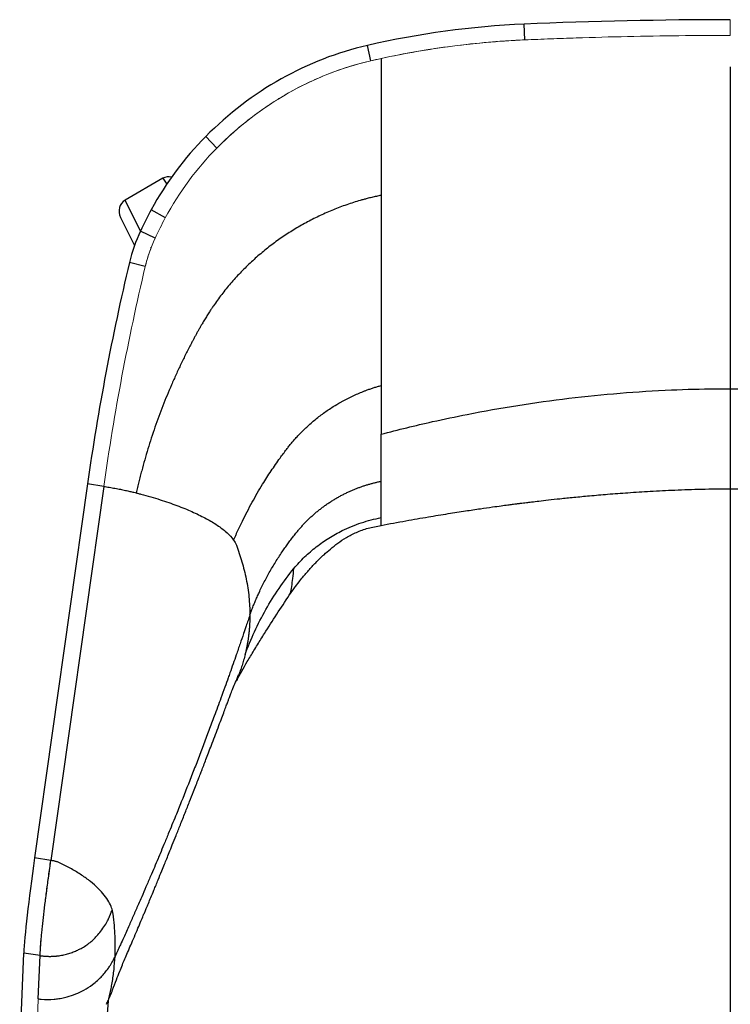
# Model space of a CAD drawing. Header units: millimetres. Extents: x 8 to 414, y 7 to 290.
# Tile 5 of 10: x 92 to 127, y 204 to 251. Entities that reach past the tile are written whole.
import ezdxf

# ---------------------------------------------------------------- set-up
doc = ezdxf.new("R2010")
doc.units = ezdxf.units.MM

msp = doc.modelspace()

# ---------------------------------------------------------------- linework, layer by layer
at = {"color": 144, "linetype": 'Continuous', "lineweight": 18}
for p, q in [((126.624, 250.699), (126.624, 251.464)), ((126.624, 245.124), (126.624, 245.124)), ((96.127, 228.764), (93.551, 210.574)), ((92.824, 201.18), (92.936, 203.813))]:
    msp.add_line(p, q, dxfattribs=at)
at = {"color": 7, "linetype": 'Continuous', "lineweight": 25}
for p, q in [((116.624, 250.482), (116.593, 251.247)), ((109.124, 249.463), (108.962, 250.212)), ((101.624, 245.213), (101.087, 245.781)), ((99, 243.748), (97.162, 242.684)), ((96.946, 241.848), (97.622, 240.481)), ((99.124, 241.825), (98.439, 242.221)), ((98.624, 240.83), (97.914, 241.184)), ((98.146, 239.452), (97.373, 239.648)), ((126.624, 233.517), (126.624, 229.166)), ((95.337, 228.884), (92.761, 210.694)), ((96.127, 228.764), (93.551, 210.574)), ((96.127, 228.764), (95.337, 228.884)), ((93.551, 210.574), (92.761, 210.694)), ((92.034, 201.3), (92.236, 206.062)), ((93.026, 205.942), (92.236, 206.062)), ((92.937, 203.837), (93.026, 205.942)), ((96.338, 203.736), (95.414, 190.587))]:
    msp.add_line(p, q, dxfattribs=at)
at = {"color": 8, "linetype": 'Continuous', "lineweight": 25}
for p, q in [((116.593, 250.48), (116.593, 250.481)), ((108.962, 249.419), (108.962, 249.425)), ((99, 243.748), (99.191, 243.463)), ((97.909, 241.173), (97.162, 242.684)), ((98.439, 240.374), (98.439, 240.397))]:
    msp.add_line(p, q, dxfattribs=at)
at = {"color": 7, "linetype": 'Continuous', "lineweight": 25}
for centre, major_axis, ratio, start_param, end_param in [((126.624, -38.4), (0, 289.863), 0.894559, 0, 0.038694), ((118.403, 199.076), (0, 52.21), 0.89638, 0.038694, 0.203122), ((112.352, 231.937), (0, 18.659), 0.900372, 0.203122, 0.734853), ((110.675, 234.011), (0, 15.863), 0.901467, 0.734853, 1.026831), ((99.334, 243.185), (-0.364, 0.544), 0.916746, 5.500586, 6.223076), ((97.484, 242.114), (-0.29, 0.587), 0.916746, 0.06011, 1.570796), ((112.814, 232.565), (0, 18.659), 0.900372, 1.026831, 1.09062), ((103.945, 237.731), (0, 7.475), 0.909668, 1.09062, 1.311397), ((190.451, 212.057), (0, 107.569), 0.895237, 1.311397, 1.413717), ((93.26, 212.045), (0.987, 6.5), 0.045266, 1.787106, 2.747037)]:
    msp.add_ellipse(centre, major_axis=major_axis, ratio=ratio, start_param=start_param, end_param=end_param, dxfattribs=at)
at = {"color": 144, "linetype": 'Continuous', "lineweight": 18}
for centre, major_axis, ratio, start_param, end_param in [((118.403, 199.076), (0, 51.445), 0.894159, 0.038694, 0.203122), ((126.624, -38.4), (0, 289.098), 0.894159, 0, 0.038694), ((118.403, 199.076), (0, 51.445), 0.894159, 0.192037, 0.203122), ((112.352, 231.937), (0, 17.894), 0.894159, 0.203122, 0.734853), ((110.675, 234.011), (0, 15.098), 0.894159, 0.734853, 1.026831), ((112.814, 232.565), (0, 17.894), 0.894159, 1.026831, 1.09062), ((103.945, 237.731), (0, 6.71), 0.894159, 1.09062, 1.311397), ((190.451, 212.057), (0, 106.804), 0.894159, 1.311397, 1.413717), ((94.05, 211.926), (0.987, 6.5), 0.045266, 1.787106, 2.747037)]:
    msp.add_ellipse(centre, major_axis=major_axis, ratio=ratio, start_param=start_param, end_param=end_param, dxfattribs=at)
for points, knots in [([(116.624, 250.482), (116.329, 250.469), (116.034, 250.454), (115.446, 250.415), (115.152, 250.393), (114.272, 250.317), (113.687, 250.254), (112.52, 250.103), (111.939, 250.014), (110.779, 249.813), (110.2, 249.7), (109.624, 249.575)], [0, 0, 0, 0, 0.125, 0.125, 0.25, 0.25, 0.5, 0.5, 0.75, 0.75, 1, 1, 1, 1]), ([(126.624, 250.699), (124.957, 250.699), (123.29, 250.681), (120.789, 250.627), (119.956, 250.604), (118.706, 250.563), (118.29, 250.549), (117.457, 250.517), (117.04, 250.5), (116.624, 250.482)], [0, 0, 0, 0, 0.5, 0.5, 0.75, 0.75, 0.875, 0.875, 1, 1, 1, 1]), ([(109.124, 249.463), (108.406, 249.298), (107.709, 249.08), (106.358, 248.547), (105.702, 248.232), (104.908, 247.778), (104.75, 247.684), (104.44, 247.492), (104.287, 247.393), (103.833, 247.089), (103.539, 246.877), (102.679, 246.212), (102.136, 245.731), (101.624, 245.213)], [0, 0, 0, 0, 0.25, 0.25, 0.5, 0.5, 0.5625, 0.5625, 0.625, 0.625, 0.75, 0.75, 1, 1, 1, 1]), ([(98.624, 240.83), (98.521, 240.608), (98.429, 240.383), (98.27, 239.923), (98.202, 239.689), (98.146, 239.452)], [0, 0, 0, 0, 0.5, 0.5, 1, 1, 1, 1]), ([(126.624, 228.649), (126.624, 227.491), (126.624, 224.799), (126.624, 220.534), (126.624, 215.863), (126.624, 211.446), (126.624, 207.296), (126.624, 203.416), (126.624, 199.524), (126.624, 195.616), (126.624, 191.695), (126.624, 187.761), (126.624, 183.823), (126.624, 181.198), (126.624, 179.885)], [0, 0, 0, 0, 0.072743, 0.169115, 0.265778, 0.362441, 0.441726, 0.521012, 0.600459, 0.679906, 0.759847, 0.839787, 0.919894, 1, 1, 1, 1])]:
    msp.add_open_spline(points, degree=3, knots=knots, dxfattribs=at)
at = {"color": 7, "linetype": 'Continuous', "lineweight": 25}
for points, knots in [([(109.624, 249.575), (109.624, 249.441), (109.624, 249.309), (109.624, 249.049), (109.624, 248.92), (109.624, 248.667), (109.624, 248.542), (109.624, 248.294), (109.624, 248.172), (109.624, 248.051)], [0, 0, 0, 0, 0.25, 0.25, 0.5, 0.5, 0.75, 0.75, 1, 1, 1, 1]), ([(126.624, 249.172), (126.624, 248.975), (126.624, 248.781), (126.624, 248.403), (126.624, 248.218), (126.624, 247.855), (126.624, 247.677), (126.624, 247.329), (126.624, 247.158), (126.624, 246.654), (126.624, 246.331), (126.624, 245.864), (126.624, 245.712), (126.624, 245.488), (126.624, 245.414), (126.624, 245.268), (126.624, 245.195), (126.624, 245.124)], [0, 0, 0, 0, 0.125, 0.125, 0.25, 0.25, 0.375, 0.375, 0.5, 0.5, 0.75, 0.75, 0.875, 0.875, 0.9375, 0.9375, 1, 1, 1, 1]), ([(109.624, 248.051), (109.624, 247.874), (109.624, 247.701), (109.624, 247.361), (109.624, 247.194), (109.624, 246.703), (109.624, 246.387), (109.624, 245.777), (109.624, 245.482), (109.624, 245.054), (109.624, 244.914), (109.624, 244.707), (109.624, 244.639), (109.624, 244.504), (109.624, 244.437), (109.624, 244.37)], [0, 0, 0, 0, 0.125, 0.125, 0.25, 0.25, 0.5, 0.5, 0.75, 0.75, 0.875, 0.875, 0.9375, 0.9375, 1, 1, 1, 1]), ([(126.624, 245.124), (126.624, 245.05), (126.624, 244.977), (126.624, 244.831), (126.624, 244.757), (126.624, 244.539), (126.624, 244.394), (126.624, 243.961), (126.624, 243.674), (126.624, 242.824), (126.624, 242.268), (126.624, 241.18), (126.624, 240.647), (126.624, 239.607), (126.624, 239.099), (126.624, 238.113), (126.624, 237.633), (126.624, 236.706), (126.624, 236.258), (126.624, 235.4), (126.624, 234.99), (126.624, 234.216), (126.624, 233.851), (126.624, 233.517)], [0, 0, 0, 0, 0.015625, 0.015625, 0.03125, 0.03125, 0.0625, 0.0625, 0.125, 0.125, 0.25, 0.25, 0.375, 0.375, 0.5, 0.5, 0.625, 0.625, 0.75, 0.75, 0.875, 0.875, 1, 1, 1, 1]), ([(109.624, 244.37), (109.624, 244.309), (109.624, 244.248), (109.624, 244.126), (109.624, 244.065), (109.624, 243.883), (109.624, 243.761), (109.624, 243.399), (109.624, 243.159), (109.624, 242.92)], [0, 0, 0, 0, 0.125, 0.125, 0.25, 0.25, 0.5, 0.5, 1, 1, 1, 1]), ([(109.624, 242.92), (109.586, 242.913), (109.51, 242.897), (109.397, 242.872), (109.284, 242.846), (109.172, 242.82), (109.059, 242.792), (108.928, 242.758), (108.779, 242.718), (108.556, 242.656), (108.279, 242.572), (107.95, 242.463), (107.515, 242.306), (107.086, 242.132), (106.56, 241.894), (106.147, 241.687), (105.642, 241.409), (105.247, 241.171), (104.766, 240.854), (104.392, 240.586), (103.939, 240.232), (103.588, 239.936), (103.164, 239.548), (102.839, 239.225), (102.448, 238.805), (102.15, 238.458), (101.866, 238.099), (101.66, 237.824), (101.495, 237.591), (101.366, 237.402), (101.262, 237.243), (101.149, 237.066), (101.03, 236.871), (100.953, 236.74), (100.915, 236.674)], [0, 0, 0, 0, 0.010417, 0.020835, 0.031252, 0.041669, 0.052086, 0.062504, 0.07813, 0.093755, 0.125007, 0.156258, 0.187509, 0.250005, 0.281256, 0.343753, 0.375004, 0.437501, 0.468752, 0.531249, 0.5625, 0.624996, 0.656247, 0.718744, 0.749995, 0.812492, 0.843743, 0.874994, 0.906245, 0.921871, 0.937497, 0.958331, 0.979166, 1, 1, 1, 1]), ([(109.624, 242.92), (109.624, 242.049), (109.624, 241.2), (109.624, 239.549), (109.624, 238.747), (109.624, 237.196), (109.624, 236.447), (109.624, 235.369), (109.624, 235.018), (109.624, 234.331), (109.624, 233.996), (109.624, 233.671)], [0, 0, 0, 0, 0.25, 0.25, 0.5, 0.5, 0.75, 0.75, 0.875, 0.875, 1, 1, 1, 1]), ([(100.915, 236.674), (100.889, 236.628), (100.836, 236.536), (100.758, 236.398), (100.681, 236.26), (100.605, 236.121), (100.529, 235.982), (100.454, 235.842), (100.361, 235.667), (100.251, 235.456), (100.084, 235.127), (99.88, 234.712), (99.646, 234.21), (99.345, 233.535), (99.064, 232.852), (98.737, 231.989), (98.496, 231.291), (98.274, 230.587), (98.117, 230.056), (97.996, 229.612), (97.903, 229.255), (97.836, 228.986), (97.772, 228.717), (97.731, 228.537), (97.711, 228.447)], [0, 0, 0, 0, 0.017857, 0.035715, 0.053573, 0.07143, 0.089288, 0.107145, 0.125003, 0.156253, 0.187504, 0.250004, 0.312505, 0.375005, 0.5, 0.562501, 0.687496, 0.749997, 0.812497, 0.874998, 0.906248, 0.937499, 0.968749, 1, 1, 1, 1]), ([(105.018, 230.559), (105.039, 230.586), (105.079, 230.639), (105.141, 230.718), (105.203, 230.795), (105.266, 230.872), (105.331, 230.948), (105.396, 231.023), (105.487, 231.126), (105.605, 231.255), (105.768, 231.424), (106.021, 231.671), (106.304, 231.922), (106.598, 232.158), (106.9, 232.384), (107.252, 232.622), (107.577, 232.816), (107.909, 232.999), (108.206, 233.147), (108.554, 233.301), (108.752, 233.381), (108.886, 233.431), (108.986, 233.468), (109.118, 233.515), (109.285, 233.57), (109.453, 233.623), (109.567, 233.655), (109.624, 233.671)], [0, 0, 0, 0, 0.017903, 0.03568, 0.053352, 0.071004, 0.088704, 0.106439, 0.124149, 0.161832, 0.199391, 0.249659, 0.349896, 0.399951, 0.449987, 0.55004, 0.625163, 0.650217, 0.750544, 0.800593, 0.851007, 0.86358, 0.876172, 0.9069, 0.937792, 0.968859, 1, 1, 1, 1]), ([(109.624, 233.671), (109.624, 233.238), (109.624, 232.821), (109.624, 232.028), (109.624, 231.651), (109.624, 231.3)], [0, 0, 0, 0, 0.5, 0.5, 1, 1, 1, 1]), ([(109.624, 231.3), (110.04, 231.408), (110.872, 231.624), (112.268, 231.949), (114.884, 232.5), (118.755, 233.111), (122.804, 233.441), (125.43, 233.513), (126.386, 233.516), (126.624, 233.517)], [0, 0, 0, 0, 0.075052, 0.150002, 0.250003, 0.541658, 0.833312, 0.958309, 1, 1, 1, 1]), ([(126.624, 233.517), (126.713, 233.517), (126.893, 233.516), (127.161, 233.515), (127.43, 233.512), (127.699, 233.508), (127.967, 233.503), (128.236, 233.497), (128.504, 233.49), (128.773, 233.482), (129.041, 233.473), (129.31, 233.462), (129.578, 233.451), (129.846, 233.438), (130.115, 233.425), (130.383, 233.41), (130.651, 233.394), (131.187, 233.361), (131.991, 233.302), (133.061, 233.206), (134.13, 233.093), (135.552, 232.92), (137.324, 232.659), (139.016, 232.354), (140.279, 232.097), (141.007, 231.939), (141.622, 231.799), (142.123, 231.68), (142.624, 231.557), (143.125, 231.431), (143.457, 231.344), (143.624, 231.3)], [0, 0, 0, 0, 0.015636, 0.031269, 0.0469, 0.062529, 0.078156, 0.093782, 0.109406, 0.125029, 0.140651, 0.156272, 0.171893, 0.187515, 0.203136, 0.218758, 0.23438, 0.250004, 0.312513, 0.375006, 0.437497, 0.500005, 0.625014, 0.749997, 0.799996, 0.849998, 0.879968, 0.909951, 0.939949, 0.969965, 1, 1, 1, 1]), ([(109.624, 229.013), (109.624, 229.351), (109.624, 230.074), (109.624, 230.875), (109.624, 231.3)], [0.6937748, 0.6937748, 0.6937748, 0.6937748, 0.8450183, 1, 1, 1, 1]), ([(102.448, 226.15), (102.468, 226.195), (102.506, 226.284), (102.565, 226.417), (102.625, 226.549), (102.686, 226.681), (102.747, 226.812), (102.809, 226.943), (103.001, 227.339), (103.338, 227.988), (103.812, 228.8), (104.27, 229.516), (104.611, 230.007), (104.862, 230.352), (104.966, 230.49), (105.018, 230.559)], [0, 0, 0, 0, 0.028605, 0.057139, 0.085607, 0.114013, 0.142358, 0.170637, 0.198849, 0.400938, 0.599772, 0.749947, 0.898836, 0.949481, 1, 1, 1, 1]), ([(105.554, 226.577), (105.573, 226.601), (105.612, 226.648), (105.672, 226.718), (105.732, 226.787), (105.793, 226.855), (105.855, 226.922), (105.918, 226.989), (105.982, 227.054), (106.047, 227.119), (106.113, 227.183), (106.179, 227.246), (106.247, 227.308), (106.315, 227.37), (106.384, 227.43), (106.454, 227.49), (106.525, 227.549), (106.596, 227.606), (106.668, 227.663), (106.741, 227.719), (106.815, 227.774), (106.89, 227.829), (106.965, 227.882), (107.041, 227.934), (107.117, 227.985), (107.195, 228.035), (107.273, 228.084), (107.351, 228.132), (107.43, 228.179), (107.51, 228.225), (107.591, 228.27), (107.672, 228.314), (107.754, 228.357), (107.836, 228.399), (107.919, 228.44), (108.002, 228.48), (108.107, 228.528), (108.234, 228.584), (108.384, 228.645), (108.535, 228.704), (108.687, 228.758), (108.84, 228.81), (108.995, 228.858), (109.151, 228.902), (109.307, 228.943), (109.465, 228.98), (109.571, 229.002), (109.624, 229.013)], [0, 0, 0, 0, 0.019065, 0.038124, 0.057178, 0.076226, 0.095271, 0.114312, 0.133352, 0.15239, 0.171427, 0.190464, 0.209503, 0.228543, 0.247586, 0.266633, 0.285683, 0.304739, 0.323802, 0.342869, 0.361931, 0.380987, 0.400037, 0.419084, 0.438127, 0.457167, 0.476206, 0.495243, 0.51428, 0.533318, 0.552358, 0.571399, 0.590444, 0.609492, 0.628546, 0.647605, 0.66667, 0.70003, 0.733372, 0.7667, 0.80002, 0.833335, 0.86665, 0.89997, 0.933299, 0.966641, 1, 1, 1, 1]), ([(109.624, 227.244), (109.624, 227.485), (109.624, 228.027), (109.624, 228.651), (109.624, 229.005), (109.624, 229.013)], [0.3955463, 0.3955463, 0.3955463, 0.3955463, 0.5350549, 0.6900366, 0.6937748, 0.6937748, 0.6937748, 0.6937748]), ([(96.127, 228.764), (96.215, 228.751), (96.397, 228.722), (96.674, 228.673), (96.938, 228.622), (97.183, 228.571), (97.403, 228.522), (97.576, 228.481), (97.674, 228.456), (97.711, 228.447)], [0.94392517, 0.94392517, 0.94392517, 0.94392517, 0.95238026, 0.96083534, 0.96929043, 0.97774551, 0.9862006, 0.99465568, 1, 1, 1, 1]), ([(97.711, 228.447), (97.732, 228.442), (97.81, 228.422), (97.882, 228.403), (98.263, 228.301), (98.883, 228.119), (99.706, 227.834), (100.432, 227.538), (101.066, 227.232), (101.608, 226.917), (102.053, 226.591), (102.313, 226.334), (102.425, 226.184), (102.448, 226.15)], [0.5248144, 0.5248144, 0.5248144, 0.5248144, 0.5279252, 0.5363803, 0.5363803, 0.5922186, 0.6480569, 0.7038952, 0.7597334, 0.8155717, 0.87141, 0.9272483, 0.9439252, 0.9439252, 0.9439252, 0.9439252]), ([(109.624, 226.866), (110.028, 226.942), (110.794, 227.086), (111.884, 227.276), (112.852, 227.435), (113.696, 227.567), (114.417, 227.674), (114.995, 227.756), (115.439, 227.817), (115.764, 227.861), (116.016, 227.894), (116.218, 227.92), (116.393, 227.942), (116.55, 227.962), (116.733, 227.984), (116.984, 228.015), (117.341, 228.057), (117.802, 228.11), (118.367, 228.171), (119.036, 228.24), (119.81, 228.313), (120.688, 228.389), (121.672, 228.463), (122.76, 228.533), (123.954, 228.593), (125.254, 228.641), (126.155, 228.647), (126.624, 228.649)], [0, 0, 0, 0, 0.071979, 0.136573, 0.193804, 0.243692, 0.28625, 0.321489, 0.345872, 0.364887, 0.378765, 0.390412, 0.400707, 0.409651, 0.418141, 0.43304, 0.454046, 0.481156, 0.51437, 0.553688, 0.599109, 0.650635, 0.708268, 0.772013, 0.841881, 0.917885, 1, 1, 1, 1]), ([(126.624, 228.649), (127.092, 228.647), (127.994, 228.641), (129.294, 228.593), (130.487, 228.533), (131.576, 228.463), (132.559, 228.389), (133.438, 228.313), (134.211, 228.24), (134.881, 228.171), (135.446, 228.11), (135.906, 228.057), (136.263, 228.015), (136.515, 227.984), (136.698, 227.962), (136.855, 227.942), (137.03, 227.92), (137.232, 227.894), (137.484, 227.861), (137.808, 227.817), (138.253, 227.756), (138.83, 227.674), (139.552, 227.567), (140.396, 227.435), (141.363, 227.276), (142.454, 227.086), (143.22, 226.942), (143.624, 226.866)], [0, 0, 0, 0, 0.082115, 0.158119, 0.227987, 0.291732, 0.349365, 0.400891, 0.446312, 0.48563, 0.518844, 0.545954, 0.56696, 0.581859, 0.590349, 0.599293, 0.609588, 0.621235, 0.635113, 0.654128, 0.678511, 0.71375, 0.756308, 0.806196, 0.863427, 0.928021, 1, 1, 1, 1]), ([(126.624, 228.649), (126.624, 227.492), (126.624, 224.8), (126.624, 220.535), (126.624, 215.863), (126.624, 211.447), (126.624, 207.295), (126.624, 203.415), (126.624, 199.524), (126.624, 195.617), (126.624, 191.695), (126.624, 187.761), (126.624, 183.824), (126.624, 181.198), (126.624, 179.885)], [0, 0, 0, 0, 0.0727066, 0.1691146, 0.265741, 0.3624405, 0.4417058, 0.5210723, 0.6004387, 0.6799064, 0.7598262, 0.8397872, 0.9198728, 1, 1, 1, 1]), ([(105.378, 224.769), (105.547, 224.97), (105.898, 225.344), (106.466, 225.834), (107.075, 226.26), (107.51, 226.503), (107.886, 226.688), (108.19, 226.825), (108.658, 226.999), (109.136, 227.141), (109.461, 227.213), (109.624, 227.244)], [0.4729767, 0.4729767, 0.4729767, 0.4729767, 0.5521893, 0.631402, 0.7106146, 0.7898273, 0.7898273, 0.8423705, 0.8949136, 0.9474568, 1, 1, 1, 1]), ([(109.624, 226.879), (109.624, 226.879), (109.624, 226.881), (109.624, 226.999), (109.624, 227.163), (109.624, 227.244)], [0, 0, 0, 0, 0.233727, 0.616682, 1, 1, 1, 1]), ([(103.238, 222.51), (103.252, 222.547), (103.278, 222.62), (103.32, 222.73), (103.362, 222.839), (103.405, 222.948), (103.45, 223.057), (103.495, 223.165), (103.541, 223.273), (103.588, 223.38), (103.635, 223.487), (103.709, 223.648), (103.809, 223.86), (103.985, 224.21), (104.218, 224.64), (104.469, 225.061), (104.681, 225.391), (104.835, 225.619), (104.981, 225.828), (105.119, 226.019), (105.261, 226.208), (105.405, 226.394), (105.504, 226.516), (105.554, 226.577)], [0, 0, 0, 0, 0.025, 0.050001, 0.075002, 0.100002, 0.125003, 0.150003, 0.175004, 0.200005, 0.225005, 0.250006, 0.312506, 0.375007, 0.500001, 0.624995, 0.687496, 0.749996, 0.799997, 0.849998, 0.899999, 0.949999, 1, 1, 1, 1]), ([(105.155, 223.468), (105.239, 223.589), (105.392, 223.81), (105.615, 224.103), (105.8, 224.333), (105.954, 224.515), (106.161, 224.753), (106.455, 225.07), (106.809, 225.413), (107.166, 225.727), (107.524, 226.013), (107.942, 226.297), (108.437, 226.544), (109.002, 226.75), (109.412, 226.826), (109.624, 226.866)], [0, 0, 0, 0, 0.073768, 0.13535, 0.184815, 0.222408, 0.256411, 0.347211, 0.446211, 0.519266, 0.599547, 0.687366, 0.783389, 0.88764, 1, 1, 1, 1]), ([(102.448, 226.15), (102.504, 226.069), (102.549, 225.987), (102.678, 225.644), (102.86, 225.109), (103.072, 224.262), (103.207, 223.387), (103.238, 222.8), (103.238, 222.51)], [0, 0, 0, 0, 0.0391615, 0.0391615, 0.1605747, 0.2819879, 0.4034012, 0.5248144, 0.5248144, 0.5248144, 0.5248144]), ([(105.147, 223.478), (105.169, 223.509), (105.245, 223.616), (105.271, 223.89), (105.338, 224.282), (105.365, 224.605), (105.378, 224.769)], [0, 0, 0, 0, 0.116475, 0.400918, 0.695965, 1, 1, 1, 1]), ([(102.58, 219.316), (102.755, 219.624), (103.028, 220.105), (103.378, 220.685), (103.661, 221.149), (104.223, 222.054), (104.749, 222.852), (105.157, 223.471)], [0, 0, 0, 0, 0.236596, 0.369182, 0.435968, 0.562611, 1, 1, 1, 1]), ([(103.238, 222.51), (103.223, 222.465), (103.193, 222.375), (103.148, 222.241), (103.103, 222.108), (103.031, 221.895), (102.918, 221.561), (102.789, 221.185), (102.67, 220.84), (102.505, 220.367), (102.342, 219.901), (102.157, 219.381), (102.013, 218.979), (101.786, 218.352), (101.526, 217.641), (101.166, 216.674), (100.803, 215.72), (100.365, 214.587), (99.989, 213.637), (99.604, 212.68), (99.317, 211.979), (99.062, 211.362), (98.898, 210.968), (98.684, 210.458), (98.491, 210.004), (98.293, 209.542), (98.149, 209.207), (97.99, 208.841), (97.849, 208.518), (97.758, 208.311), (97.702, 208.183), (97.645, 208.053), (97.607, 207.966), (97.568, 207.879), (97.53, 207.793), (97.473, 207.664), (97.416, 207.536), (97.29, 207.254), (97.131, 206.899), (96.956, 206.511), (96.85, 206.279), (96.781, 206.126), (96.728, 206.011), (96.693, 205.933), (96.675, 205.894)], [0, 0, 0, 0, 0.007818, 0.015636, 0.023454, 0.031272, 0.05361, 0.083393, 0.099029, 0.114665, 0.166786, 0.180685, 0.208483, 0.239755, 0.291876, 0.333572, 0.416965, 0.458662, 0.542055, 0.583751, 0.635872, 0.667144, 0.694942, 0.708841, 0.760961, 0.776597, 0.792234, 0.822017, 0.844354, 0.852172, 0.85999, 0.867808, 0.875627, 0.875627, 0.8834, 0.891173, 0.898947, 0.90672, 0.943157, 0.96502, 0.979012, 0.986008, 0.993004, 1, 1, 1, 1]), ([(103.238, 222.51), (103.238, 222.48), (103.238, 222.42), (103.236, 222.329), (103.234, 222.239), (103.23, 222.149), (103.226, 222.059), (103.22, 221.97), (103.214, 221.88), (103.207, 221.791), (103.198, 221.702), (103.189, 221.614), (103.179, 221.525), (103.167, 221.438), (103.155, 221.35), (103.142, 221.263), (103.128, 221.177), (103.113, 221.091), (103.097, 221.005), (103.081, 220.92), (103.063, 220.836), (103.045, 220.752), (103.026, 220.668), (103.012, 220.613), (103.006, 220.585)], [0, 0, 0, 0, 0.04612, 0.092273, 0.138444, 0.184618, 0.23078, 0.276915, 0.323008, 0.369044, 0.415007, 0.460883, 0.506659, 0.552321, 0.597857, 0.643255, 0.688502, 0.733587, 0.778496, 0.823218, 0.86774, 0.912049, 0.956139, 1, 1, 1, 1]), ([(103.006, 220.585), (102.983, 220.496), (102.937, 220.319), (102.858, 220.058), (102.778, 219.819), (102.721, 219.668), (102.695, 219.601)], [0, 0, 0, 0, 0.269689, 0.53403, 0.792748, 1, 1, 1, 1]), ([(96.319, 203.688), (96.4, 203.884), (96.549, 204.246), (96.737, 204.745), (96.894, 205.154), (97.027, 205.489), (97.155, 205.787), (97.293, 206.107), (97.447, 206.466), (97.616, 206.862), (97.782, 207.25), (97.927, 207.593), (98.036, 207.851), (98.122, 208.056), (98.205, 208.253), (98.305, 208.493), (98.428, 208.787), (98.587, 209.173), (98.764, 209.605), (98.938, 210.032), (99.077, 210.372), (99.197, 210.668), (99.322, 210.977), (99.474, 211.353), (99.656, 211.805), (99.865, 212.327), (100.084, 212.879), (100.297, 213.417), (100.475, 213.869), (100.618, 214.235), (100.729, 214.521), (100.826, 214.77), (100.92, 215.013), (101.021, 215.273), (101.136, 215.573), (101.266, 215.911), (101.412, 216.292), (101.568, 216.703), (101.724, 217.115), (101.866, 217.493), (101.986, 217.813), (102.082, 218.07), (102.149, 218.248), (102.199, 218.382), (102.25, 218.521), (102.323, 218.712), (102.42, 218.959), (102.555, 219.258), (102.646, 219.48), (102.696, 219.601)], [0, 0, 0, 0, 0.036704, 0.067904, 0.093933, 0.114961, 0.134122, 0.15453, 0.179079, 0.205358, 0.232068, 0.254236, 0.271364, 0.281574, 0.29336, 0.308164, 0.326022, 0.347053, 0.378111, 0.403767, 0.423899, 0.439471, 0.457827, 0.480693, 0.508605, 0.540972, 0.576838, 0.610309, 0.639774, 0.659935, 0.677418, 0.692308, 0.705869, 0.722192, 0.740526, 0.761615, 0.785352, 0.811593, 0.838685, 0.862598, 0.882902, 0.899497, 0.912465, 0.918331, 0.927371, 0.940004, 0.956247, 0.976193, 1, 1, 1, 1]), ([(102.689, 219.585), (102.686, 219.576), (102.652, 219.486), (102.63, 219.393), (102.58, 219.316), (102.58, 219.316)], [0, 0, 0, 0, 0.107487, 0.994321, 1, 1, 1, 1]), ([(93.026, 205.942), (93.03, 206.045), (93.037, 206.162), (93.056, 206.421), (93.067, 206.563), (93.088, 206.797), (93.096, 206.878), (93.112, 207.047), (93.121, 207.135), (93.149, 207.406), (93.169, 207.596), (93.215, 207.996), (93.239, 208.205), (93.279, 208.533), (93.293, 208.645), (93.322, 208.873), (93.336, 208.989), (93.382, 209.34), (93.414, 209.58), (93.463, 209.947), (93.48, 210.07), (93.515, 210.32), (93.533, 210.447), (93.551, 210.574)], [0, 0, 0, 0, 0.125, 0.125, 0.25, 0.25, 0.3125, 0.3125, 0.375, 0.375, 0.5, 0.5, 0.625, 0.625, 0.6875, 0.6875, 0.75, 0.75, 0.875, 0.875, 0.9375, 0.9375, 1, 1, 1, 1]), ([(96.545, 208.135), (96.535, 208.176), (96.493, 208.314), (96.381, 208.56), (96.164, 208.883), (95.866, 209.213), (95.491, 209.543), (95.052, 209.861), (94.563, 210.16), (94.216, 210.342), (94.014, 210.441), (93.966, 210.462), (93.9, 210.487), (93.839, 210.508), (93.779, 210.526), (93.721, 210.541), (93.664, 210.554), (93.607, 210.565), (93.57, 210.571), (93.551, 210.574)], [0.5178604, 0.5178604, 0.5178604, 0.5178604, 0.5414912, 0.5973295, 0.6531678, 0.7090061, 0.7648444, 0.8206827, 0.876521, 0.9323593, 0.9323593, 0.9408144, 0.9492695, 0.9577246, 0.9661797, 0.9746347, 0.9830898, 0.9915449, 1, 1, 1, 1]), ([(93.026, 205.942), (93.045, 205.94), (93.083, 205.934), (93.14, 205.927), (93.197, 205.921), (93.253, 205.916), (93.309, 205.912), (93.365, 205.909), (93.42, 205.907), (93.474, 205.906), (93.529, 205.906), (93.583, 205.907), (93.636, 205.909), (93.689, 205.912), (93.741, 205.916), (93.794, 205.92), (93.845, 205.926), (93.897, 205.932), (94.012, 205.948), (94.188, 205.981), (94.421, 206.042), (94.645, 206.119), (94.845, 206.204), (95.047, 206.305), (95.249, 206.425), (95.46, 206.579), (95.657, 206.754), (95.852, 206.961), (96.044, 207.202), (96.178, 207.402), (96.256, 207.536), (96.294, 207.605), (96.337, 207.688), (96.372, 207.763), (96.396, 207.818), (96.411, 207.853), (96.426, 207.888), (96.438, 207.917), (96.448, 207.94), (96.466, 207.985), (96.495, 208.056), (96.52, 208.121), (96.532, 208.154)], [0, 0, 0, 0, 0.012764, 0.025415, 0.037957, 0.05039, 0.062716, 0.074935, 0.08705, 0.099067, 0.110989, 0.122819, 0.134559, 0.146215, 0.157793, 0.169298, 0.180737, 0.192113, 0.203428, 0.25735, 0.310217, 0.362301, 0.413835, 0.45377, 0.511444, 0.56917, 0.627342, 0.686286, 0.758708, 0.832842, 0.847573, 0.862425, 0.885904, 0.909692, 0.91814, 0.926609, 0.935115, 0.943686, 0.947963, 0.952254, 0.976152, 1, 1, 1, 1]), ([(96.675, 205.894), (96.683, 206.056), (96.691, 206.381), (96.681, 206.88), (96.647, 207.402), (96.605, 207.776), (96.57, 208.026), (96.56, 208.08), (96.545, 208.135)], [0, 0, 0, 0, 0.1214132, 0.2428265, 0.3642397, 0.4856529, 0.4856529, 0.5178604, 0.5178604, 0.5178604, 0.5178604]), ([(92.937, 203.837), (92.961, 203.835), (93.009, 203.829), (93.266, 203.805), (93.579, 203.806), (93.91, 203.846), (94.033, 203.867), (94.167, 203.893), (94.399, 203.946), (94.762, 204.068), (95.18, 204.266), (95.532, 204.494), (95.792, 204.707), (95.962, 204.868), (96.078, 204.989), (96.211, 205.143), (96.331, 205.298), (96.473, 205.511), (96.569, 205.678), (96.64, 205.819), (96.665, 205.873), (96.675, 205.894)], [0, 0, 0, 0, 0.01563, 0.03126, 0.168025, 0.219312, 0.250084, 0.250084, 0.308658, 0.406281, 0.5, 0.610819, 0.680081, 0.721638, 0.765132, 0.791228, 0.85647, 0.895614, 0.960855, 0.984342, 1, 1, 1, 1]), ([(96.254, 203.574), (96.29, 203.641), (96.376, 203.799), (96.423, 204.061), (96.487, 204.34), (96.558, 204.737), (96.633, 205.252), (96.661, 205.682), (96.675, 205.894)], [0, 0, 0, 0, 0.092116, 0.218385, 0.338644, 0.45452, 0.7317, 1, 1, 1, 1])]:
    msp.add_open_spline(points, degree=3, knots=knots, dxfattribs=at)
at = {"color": 8, "linetype": 'Continuous', "lineweight": 25}
msp.add_open_spline([(126.624, 229.166), (126.624, 229.068), (126.624, 228.874), (126.624, 228.713), (126.624, 228.64), (126.624, 228.656), (126.624, 228.659)], degree=3, knots=[0, 0, 0, 0, 0.305545, 0.611326, 0.917315, 1, 1, 1, 1], dxfattribs=at)
at = {"color": 7, "linetype": 'Continuous', "lineweight": 25}
msp.add_open_spline([(103.006, 220.585), (103.144, 220.962), (103.451, 221.705), (104.003, 222.779), (104.643, 223.806), (105.124, 224.455), (105.378, 224.769)], degree=3, dxfattribs=at)

doc.saveas('drawing.dxf')
